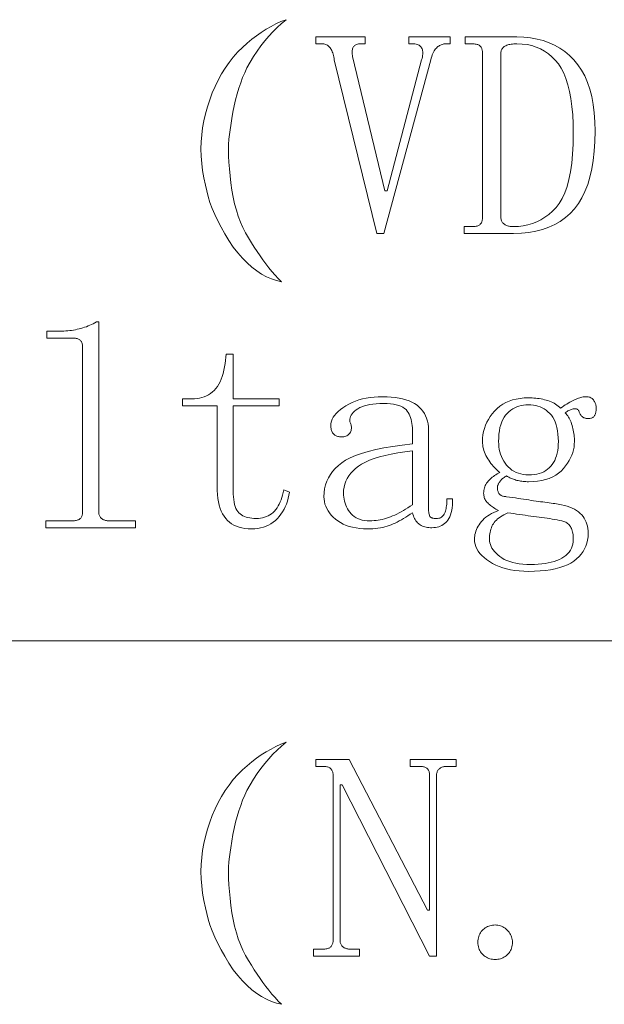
# Model space of a CAD drawing. Extents: x 1 to 297, y 1 to 210.
# Tile 30 of 171: x 54.09 to 58.45, y 43.02 to 50.36. Entities that reach past the tile are written whole.
import ezdxf

# ---------------------------------------------------------------- set-up
doc = ezdxf.new("R2010")
doc.units = 0

msp = doc.modelspace()

# ---------------------------------------------------------------- linework, layer by layer
at = {"color": 7, "lineweight": 13}
msp.add_line((1.3055, 45.7306), (175.1082, 45.7306), dxfattribs=at)
for points in [[(56.0776, 50.362), (56.0438, 50.3337), (56.0111, 50.3037), (55.9794, 50.272), (55.9487, 50.2386), (55.919, 50.2034), (55.8904, 50.1666), (55.8628, 50.128), (55.8362, 50.0877), (55.8107, 50.0457), (55.7862, 50.002), (55.7695, 49.9669), (55.7539, 49.93), (55.7394, 49.8914), (55.7258, 49.8511), (55.7133, 49.8091), (55.7018, 49.7654), (55.6914, 49.72), (55.6819, 49.6729), (55.6735, 49.624), (55.6662, 49.5734), (55.66, 49.5414), (55.6552, 49.5069), (55.6518, 49.4701), (55.6497, 49.4308), (55.649, 49.3891), (55.6497, 49.3451), (55.6518, 49.2986), (55.6552, 49.2498), (55.66, 49.1985), (55.6662, 49.1449), (55.6739, 49.091), (55.6833, 49.0393), (55.6944, 48.9895), (55.7073, 48.9419), (55.7219, 48.8963), (55.7382, 48.8527), (55.7562, 48.8113), (55.7759, 48.7718), (55.7973, 48.7345), (55.8204, 48.6991), (55.8412, 48.6654), (55.8623, 48.6326), (55.8837, 48.6009), (55.9055, 48.5702), (55.9276, 48.5406), (55.95, 48.5119), (55.9728, 48.4843), (55.996, 48.4578), (56.0195, 48.4322), (56.0433, 48.4077), (56.0058, 48.4165), (55.9686, 48.429), (55.9317, 48.4453), (55.8952, 48.4653), (55.859, 48.4891), (55.8232, 48.5167), (55.7877, 48.5481), (55.7526, 48.5833), (55.7178, 48.6222), (55.6833, 48.6649), (55.6504, 48.7158), (55.6202, 48.7657), (55.5928, 48.8145), (55.5681, 48.8623), (55.5462, 48.9091), (55.527, 48.9549), (55.5105, 48.9997), (55.4968, 49.0434), (55.4858, 49.0861), (55.4776, 49.1277), (55.4652, 49.1824), (55.4556, 49.2367), (55.4488, 49.2907), (55.4447, 49.3444), (55.4433, 49.3977), (55.4447, 49.4507), (55.4488, 49.5033), (55.4556, 49.5556), (55.4652, 49.6075), (55.4776, 49.6591), (55.4923, 49.7131), (55.5091, 49.7654), (55.528, 49.816), (55.5489, 49.8649), (55.5719, 49.912), (55.5969, 49.9574), (55.624, 50.0011), (55.6531, 50.0431), (55.6843, 50.0834), (55.7176, 50.122), (55.752, 50.1553), (55.7868, 50.1865), (55.822, 50.2156), (55.8575, 50.2427), (55.8933, 50.2677), (55.9295, 50.2907), (55.966, 50.3116), (56.0028, 50.3305), (56.04, 50.3473)], [(56.9947, 50.182), (56.9947, 50.2334), (57.3033, 50.2334), (57.3033, 50.182), (57.269, 50.182), (57.2622, 50.1817), (57.2555, 50.181), (57.2488, 50.1797), (57.2423, 50.1779), (57.2358, 50.1756), (57.2294, 50.1727), (57.2231, 50.1694), (57.2169, 50.1655), (57.2108, 50.1612), (57.2047, 50.1563), (57.1989, 50.1507), (57.1932, 50.1443), (57.1879, 50.137), (57.1828, 50.1289), (57.1779, 50.1199), (57.1734, 50.11), (57.169, 50.0993), (57.165, 50.0877), (57.1611, 50.0753), (57.1576, 50.062), (56.8062, 48.7677), (56.7547, 48.7677), (56.4376, 50.062), (56.4357, 50.0737), (56.4336, 50.0848), (56.4313, 50.0953), (56.4287, 50.1052), (56.4258, 50.1145), (56.4227, 50.1232), (56.4193, 50.1313), (56.4156, 50.1388), (56.4117, 50.1457), (56.4076, 50.152), (56.4031, 50.1577), (56.3982, 50.1628), (56.3928, 50.1673), (56.387, 50.1712), (56.3808, 50.1745), (56.3742, 50.1772), (56.3671, 50.1793), (56.3596, 50.1808), (56.3517, 50.1817), (56.3433, 50.182), (56.3004, 50.182), (56.3004, 50.2334), (56.669, 50.2334), (56.669, 50.182), (56.6347, 50.182), (56.6265, 50.1817), (56.6188, 50.181), (56.6117, 50.1797), (56.6052, 50.1779), (56.5994, 50.1756), (56.5941, 50.1727), (56.5894, 50.1694), (56.5854, 50.1655), (56.5819, 50.1612), (56.579, 50.1563), (56.5767, 50.151), (56.5747, 50.1453), (56.5732, 50.1393), (56.5722, 50.133), (56.5715, 50.1263), (56.5713, 50.1193), (56.5715, 50.1119), (56.5722, 50.1042), (56.5732, 50.0961), (56.5747, 50.0877), (56.8147, 49.0849), (56.8319, 49.0849), (57.089, 50.062), (57.0921, 50.0737), (57.0945, 50.0848), (57.0962, 50.0953), (57.0972, 50.1052), (57.0976, 50.1145), (57.0972, 50.1232), (57.0962, 50.1313), (57.0945, 50.1388), (57.0921, 50.1457), (57.089, 50.152), (57.0852, 50.1577), (57.0808, 50.1628), (57.0756, 50.1673), (57.0698, 50.1712), (57.0633, 50.1745), (57.0561, 50.1772), (57.0482, 50.1793), (57.0396, 50.1808), (57.0304, 50.1817), (57.0204, 50.182)], [(57.5433, 50.1134), (57.5431, 50.1201), (57.5426, 50.1265), (57.5418, 50.1325), (57.5406, 50.1381), (57.539, 50.1434), (57.5371, 50.1484), (57.5349, 50.153), (57.5323, 50.1573), (57.5294, 50.1613), (57.5262, 50.1649), (57.5225, 50.1681), (57.5183, 50.171), (57.5136, 50.1736), (57.5083, 50.1758), (57.5026, 50.1777), (57.4963, 50.1793), (57.4896, 50.1805), (57.4823, 50.1813), (57.4745, 50.1818), (57.4662, 50.182), (57.4147, 50.182), (57.4147, 50.2334), (57.8004, 50.2334), (57.8525, 50.2317), (57.9024, 50.2266), (57.9502, 50.218), (57.9959, 50.206), (58.0394, 50.1906), (58.0807, 50.1717), (58.1199, 50.1494), (58.157, 50.1237), (58.1919, 50.0946), (58.2247, 50.062), (58.2549, 50.0258), (58.2818, 49.9859), (58.3056, 49.9422), (58.3262, 49.8947), (58.3437, 49.8434), (58.3579, 49.7884), (58.369, 49.7296), (58.377, 49.667), (58.3817, 49.6007), (58.3833, 49.5306), (58.3818, 49.4538), (58.3771, 49.3813), (58.3694, 49.3129), (58.3586, 49.2487), (58.3447, 49.1888), (58.3278, 49.133), (58.3077, 49.0815), (58.2846, 49.0341), (58.2583, 48.991), (58.229, 48.952), (58.1967, 48.917), (58.1615, 48.8857), (58.1233, 48.858), (58.0823, 48.8341), (58.0383, 48.8138), (57.9914, 48.7972), (57.9416, 48.7843), (57.8889, 48.7751), (57.8333, 48.7696), (57.7747, 48.7677), (57.4062, 48.7677), (57.4062, 48.8191), (57.4662, 48.8191), (57.4745, 48.8193), (57.4823, 48.8198), (57.4896, 48.8207), (57.4963, 48.8219), (57.5026, 48.8234), (57.5083, 48.8253), (57.5136, 48.8275), (57.5183, 48.8301), (57.5225, 48.833), (57.5262, 48.8363), (57.5294, 48.8399), (57.5323, 48.8438), (57.5349, 48.8481), (57.5371, 48.8527), (57.539, 48.8577), (57.5406, 48.863), (57.5418, 48.8687), (57.5426, 48.8747), (57.5431, 48.881), (57.5433, 48.8877)], [(58.2204, 49.5134), (58.2193, 49.585), (58.216, 49.6521), (58.2104, 49.7149), (58.2026, 49.7733), (58.1926, 49.8274), (58.1803, 49.877), (58.1658, 49.9223), (58.1491, 49.9633), (58.1302, 49.9998), (58.109, 50.032), (58.0859, 50.0605), (58.061, 50.086), (58.0344, 50.1085), (58.0062, 50.128), (57.9762, 50.1445), (57.9444, 50.158), (57.911, 50.1685), (57.8759, 50.176), (57.839, 50.1805), (57.8004, 50.182), (57.7887, 50.1818), (57.7776, 50.1813), (57.7671, 50.1805), (57.7572, 50.1793), (57.7479, 50.1777), (57.7392, 50.1758), (57.7311, 50.1736), (57.7236, 50.171), (57.7167, 50.1681), (57.7104, 50.1649), (57.7047, 50.1613), (57.6996, 50.1573), (57.6951, 50.153), (57.6912, 50.1484), (57.6879, 50.1434), (57.6852, 50.1381), (57.6831, 50.1325), (57.6816, 50.1265), (57.6807, 50.1201), (57.6804, 50.1134), (57.6804, 48.8877), (57.6807, 48.881), (57.6815, 48.8747), (57.6828, 48.8687), (57.6846, 48.863), (57.6869, 48.8577), (57.6897, 48.8527), (57.693, 48.8481), (57.6969, 48.8438), (57.7013, 48.8399), (57.7062, 48.8363), (57.7115, 48.833), (57.7171, 48.8301), (57.7231, 48.8275), (57.7295, 48.8253), (57.7362, 48.8234), (57.7432, 48.8219), (57.7506, 48.8207), (57.7583, 48.8198), (57.7663, 48.8193), (57.7747, 48.8191), (57.8118, 48.8206), (57.8478, 48.8248), (57.8825, 48.8319), (57.916, 48.8418), (57.9483, 48.8545), (57.9794, 48.8701), (58.0093, 48.8884), (58.038, 48.9097), (58.0656, 48.9337), (58.0919, 48.9606), (58.1163, 48.9916), (58.1382, 49.0279), (58.1574, 49.0697), (58.1742, 49.1169), (58.1883, 49.1695), (58.1999, 49.2275), (58.2089, 49.2909), (58.2153, 49.3597), (58.2192, 49.4338)], [(54.389, 48.0391), (54.4044, 48.0393), (54.4195, 48.0398), (54.4345, 48.0407), (54.4494, 48.0419), (54.464, 48.0434), (54.4785, 48.0453), (54.4928, 48.0475), (54.507, 48.0501), (54.5209, 48.053), (54.5347, 48.0563), (54.5484, 48.0599), (54.5618, 48.0638), (54.5751, 48.0681), (54.5882, 48.0727), (54.6012, 48.0777), (54.6139, 48.083), (54.6265, 48.0887), (54.639, 48.0947), (54.6512, 48.101), (54.6633, 48.1077), (54.6804, 48.1077), (54.6804, 46.6934), (54.6807, 46.6867), (54.6813, 46.6804), (54.6824, 46.6744), (54.6839, 46.6687), (54.6858, 46.6634), (54.6882, 46.6585), (54.6909, 46.6538), (54.6942, 46.6495), (54.6978, 46.6456), (54.7019, 46.642), (54.7063, 46.6387), (54.711, 46.6358), (54.7159, 46.6333), (54.7211, 46.631), (54.7265, 46.6291), (54.7322, 46.6276), (54.7382, 46.6264), (54.7444, 46.6255), (54.7509, 46.625), (54.7576, 46.6249), (54.9547, 46.6249), (54.9547, 46.5734), (54.2862, 46.5734), (54.2862, 46.6249), (54.4833, 46.6249), (54.4916, 46.625), (54.4994, 46.6255), (54.5067, 46.6264), (54.5135, 46.6276), (54.5197, 46.6291), (54.5255, 46.631), (54.5307, 46.6333), (54.5354, 46.6358), (54.5396, 46.6387), (54.5433, 46.642), (54.5466, 46.6456), (54.5495, 46.6495), (54.552, 46.6538), (54.5543, 46.6585), (54.5562, 46.6634), (54.5577, 46.6687), (54.5589, 46.6744), (54.5598, 46.6804), (54.5603, 46.6867), (54.5604, 46.6934), (54.5604, 47.9191), (54.5603, 47.9258), (54.5598, 47.9322), (54.5589, 47.9382), (54.5577, 47.9438), (54.5562, 47.9491), (54.5543, 47.9541), (54.552, 47.9587), (54.5495, 47.963), (54.5466, 47.967), (54.5433, 47.9706), (54.5396, 47.9738), (54.5354, 47.9767), (54.5307, 47.9793), (54.5255, 47.9815), (54.5197, 47.9834), (54.5135, 47.985), (54.5067, 47.9862), (54.4994, 47.987), (54.4916, 47.9875), (54.4833, 47.9877), (54.2947, 47.9877), (54.2947, 48.0391)], [(55.6833, 46.8477), (55.6837, 46.8245), (55.685, 46.8028), (55.6872, 46.7827), (55.6902, 46.7641), (55.694, 46.747), (55.6987, 46.7315), (55.7043, 46.7175), (55.7107, 46.7051), (55.718, 46.6942), (55.7262, 46.6849), (55.7352, 46.6767), (55.745, 46.6694), (55.7557, 46.663), (55.7673, 46.6574), (55.7797, 46.6527), (55.793, 46.6489), (55.8072, 46.6459), (55.8222, 46.6437), (55.838, 46.6424), (55.8547, 46.642), (55.8715, 46.6426), (55.8876, 46.6442), (55.9031, 46.647), (55.9178, 46.6509), (55.9319, 46.6559), (55.9452, 46.6621), (55.9579, 46.6693), (55.9699, 46.6777), (55.9812, 46.6871), (55.9919, 46.6977), (56.0018, 46.7093), (56.0111, 46.7219), (56.0196, 46.7354), (56.0275, 46.7498), (56.0347, 46.7652), (56.0412, 46.7815), (56.0471, 46.7988), (56.0522, 46.817), (56.0567, 46.8362), (56.0604, 46.8563), (56.1033, 46.8391), (56.0993, 46.8156), (56.0942, 46.7929), (56.088, 46.771), (56.0807, 46.75), (56.0722, 46.7299), (56.0627, 46.7106), (56.052, 46.6921), (56.0402, 46.6746), (56.0273, 46.6579), (56.0133, 46.642), (55.9983, 46.6273), (55.9823, 46.6142), (55.9653, 46.6027), (55.9475, 46.5926), (55.9287, 46.5841), (55.9089, 46.5772), (55.8882, 46.5718), (55.8666, 46.5679), (55.844, 46.5656), (55.8204, 46.5649), (55.7954, 46.5656), (55.7716, 46.5679), (55.7491, 46.5718), (55.7279, 46.5772), (55.7079, 46.5841), (55.6893, 46.5926), (55.6719, 46.6027), (55.6559, 46.6142), (55.6411, 46.6273), (55.6276, 46.642), (55.6154, 46.6583), (55.6044, 46.6763), (55.5948, 46.696), (55.5864, 46.7174), (55.5794, 46.7406), (55.5736, 46.7654), (55.5691, 46.792), (55.5659, 46.8203), (55.5639, 46.8503), (55.5633, 46.882), (55.5633, 47.482), (55.3062, 47.482), (55.3062, 47.5334), (55.3747, 47.5334), (55.3949, 47.5341), (55.4143, 47.536), (55.433, 47.5392), (55.4508, 47.5437), (55.4679, 47.5495), (55.4843, 47.5566), (55.4998, 47.5649), (55.5146, 47.5746), (55.5286, 47.5855), (55.5419, 47.5977), (55.5543, 47.6113), (55.5657, 47.6263), (55.5762, 47.6428), (55.5858, 47.6608), (55.5944, 47.6802), (55.602, 47.7011), (55.6088, 47.7234), (55.6146, 47.7472), (55.6194, 47.7724), (55.6233, 47.7991), (55.6319, 47.8677), (55.6833, 47.8677), (55.6833, 47.5334), (56.0262, 47.5334), (56.0262, 47.482), (55.6833, 47.482)], [(56.6862, 46.5649), (56.656, 46.5656), (56.6272, 46.5678), (56.5998, 46.5714), (56.5737, 46.5765), (56.549, 46.5831), (56.5257, 46.5911), (56.5038, 46.6006), (56.4832, 46.6115), (56.464, 46.6239), (56.4462, 46.6377), (56.4299, 46.6525), (56.4153, 46.6677), (56.4024, 46.6834), (56.3913, 46.6994), (56.3819, 46.7159), (56.3742, 46.7329), (56.3682, 46.7502), (56.3639, 46.768), (56.3613, 46.7862), (56.3604, 46.8049), (56.3618, 46.8352), (56.3658, 46.8643), (56.3724, 46.8924), (56.3817, 46.9194), (56.3937, 46.9452), (56.4083, 46.9699), (56.4255, 46.9936), (56.4455, 47.0161), (56.4681, 47.0374), (56.4933, 47.0577), (56.5225, 47.0769), (56.5569, 47.0949), (56.5965, 47.1118), (56.6414, 47.1277), (56.6915, 47.1424), (56.7468, 47.1559), (56.8074, 47.1684), (56.8732, 47.1798), (56.9442, 47.19), (57.0204, 47.1991), (57.0204, 47.302), (57.0201, 47.3188), (57.0189, 47.3351), (57.017, 47.3507), (57.0143, 47.3658), (57.0108, 47.3802), (57.0066, 47.3941), (57.0015, 47.4073), (56.9958, 47.4199), (56.9892, 47.432), (56.9819, 47.4434), (56.9732, 47.454), (56.9625, 47.4635), (56.9499, 47.4718), (56.9352, 47.4791), (56.9187, 47.4852), (56.9001, 47.4902), (56.8796, 47.4941), (56.8571, 47.4969), (56.8326, 47.4986), (56.8062, 47.4991), (56.7779, 47.4987), (56.7513, 47.4973), (56.7264, 47.4949), (56.7033, 47.4916), (56.6819, 47.4874), (56.6622, 47.4822), (56.6442, 47.476), (56.6279, 47.469), (56.6133, 47.461), (56.6004, 47.452), (56.5892, 47.4425), (56.5795, 47.433), (56.5714, 47.4233), (56.5648, 47.4136), (56.5597, 47.4038), (56.5562, 47.3939), (56.5542, 47.3839), (56.5538, 47.3738), (56.5549, 47.3637), (56.5576, 47.3534), (56.5607, 47.3466), (56.5631, 47.3397), (56.5648, 47.3329), (56.5658, 47.326), (56.5662, 47.3191), (56.5658, 47.3123), (56.5648, 47.3054), (56.5631, 47.2986), (56.5607, 47.2917), (56.5576, 47.2849), (56.5538, 47.2783), (56.5494, 47.2725), (56.5442, 47.2674), (56.5384, 47.2629), (56.5319, 47.2591), (56.5247, 47.2561), (56.5168, 47.2537), (56.5082, 47.2519), (56.499, 47.2509), (56.489, 47.2506), (56.4823, 47.2508), (56.4758, 47.2514), (56.4696, 47.2525), (56.4636, 47.254), (56.4579, 47.2559), (56.4525, 47.2583), (56.4473, 47.2611), (56.4424, 47.2643), (56.4377, 47.2679), (56.4333, 47.272), (56.4292, 47.2765), (56.4256, 47.2814), (56.4224, 47.2868), (56.4196, 47.2926), (56.4172, 47.2988), (56.4153, 47.3054), (56.4138, 47.3125), (56.4127, 47.32), (56.4121, 47.3279), (56.4119, 47.3363), (56.413, 47.3516), (56.4163, 47.3668), (56.4219, 47.3818), (56.4297, 47.3966), (56.4397, 47.4113), (56.452, 47.4258), (56.4665, 47.4401), (56.4832, 47.4542), (56.5021, 47.4682), (56.5233, 47.482), (56.5461, 47.495), (56.5699, 47.5067), (56.5948, 47.517), (56.6207, 47.5259), (56.6476, 47.5334), (56.6755, 47.5396), (56.7045, 47.5444), (56.7345, 47.5478), (56.7655, 47.5499), (56.7976, 47.5506), (56.831, 47.5499), (56.8627, 47.548), (56.8927, 47.5448), (56.921, 47.5403), (56.9476, 47.5345), (56.9724, 47.5274), (56.9956, 47.5191), (57.017, 47.5094), (57.0367, 47.4985), (57.0547, 47.4863), (57.071, 47.4729), (57.0856, 47.4583), (57.0984, 47.4427), (57.1096, 47.4259), (57.119, 47.4081), (57.1267, 47.3891), (57.1327, 47.369), (57.137, 47.3478), (57.1396, 47.3254), (57.1404, 47.302), (57.1404, 46.7363), (57.1406, 46.7231), (57.141, 46.7111), (57.1416, 46.7002), (57.1425, 46.6903), (57.1437, 46.6816), (57.1451, 46.6741), (57.1467, 46.6676), (57.1487, 46.6622), (57.1509, 46.658), (57.1533, 46.6549), (57.1561, 46.6524), (57.1593, 46.6502), (57.1629, 46.6483), (57.167, 46.6466), (57.1715, 46.6452), (57.1764, 46.6441), (57.1818, 46.6432), (57.1876, 46.6425), (57.1938, 46.6421), (57.2004, 46.642), (57.2088, 46.6424), (57.2166, 46.6435), (57.2238, 46.6455), (57.2306, 46.6482), (57.2369, 46.6516), (57.2426, 46.6559), (57.2478, 46.6609), (57.2526, 46.6667), (57.2568, 46.6732), (57.2604, 46.6806), (57.2637, 46.6886), (57.2666, 46.6972), (57.2692, 46.7064), (57.2714, 46.7162), (57.2733, 46.7266), (57.2748, 46.7377), (57.276, 46.7493), (57.2769, 46.7615), (57.2774, 46.7743), (57.2776, 46.7877), (57.3204, 46.7877), (57.32, 46.7644), (57.3187, 46.7426), (57.3166, 46.7223), (57.3136, 46.7034), (57.3097, 46.6859), (57.305, 46.6699), (57.2994, 46.6554), (57.293, 46.6423), (57.2857, 46.6307), (57.2776, 46.6206), (57.2688, 46.6116), (57.2594, 46.6036), (57.2496, 46.5965), (57.2392, 46.5904), (57.2283, 46.5852), (57.2169, 46.581), (57.205, 46.5777), (57.1926, 46.5753), (57.1796, 46.5739), (57.1662, 46.5734), (57.1544, 46.5737), (57.1432, 46.5745), (57.1325, 46.5757), (57.1223, 46.5775), (57.1126, 46.5799), (57.1034, 46.5827), (57.0948, 46.586), (57.0866, 46.5899), (57.079, 46.5943), (57.0719, 46.5991), (57.0652, 46.6046), (57.0588, 46.6108), (57.0528, 46.6177), (57.0472, 46.6252), (57.0419, 46.6334), (57.0369, 46.6423), (57.0323, 46.6519), (57.028, 46.6622), (57.024, 46.6732), (57.0204, 46.6849), (57.0034, 46.6732), (56.9867, 46.6621), (56.9702, 46.6516), (56.9539, 46.6417), (56.9379, 46.6324), (56.9222, 46.6237), (56.9067, 46.6156), (56.8915, 46.6081), (56.8766, 46.6012), (56.8619, 46.5949), (56.847, 46.5892), (56.8315, 46.5841), (56.8155, 46.5796), (56.7988, 46.5757), (56.7815, 46.5724), (56.7636, 46.5697), (56.7452, 46.5676), (56.7261, 46.5661), (56.7064, 46.5652)], [(58.0833, 46.7534), (58.1083, 46.7496), (58.132, 46.745), (58.1543, 46.7397), (58.1752, 46.7335), (58.1947, 46.7266), (58.2129, 46.719), (58.2297, 46.7105), (58.2451, 46.7013), (58.2592, 46.6913), (58.2719, 46.6806), (58.2833, 46.669), (58.2935, 46.6567), (58.3025, 46.6437), (58.3103, 46.6298), (58.3169, 46.6152), (58.3223, 46.5998), (58.3265, 46.5837), (58.3295, 46.5667), (58.3313, 46.549), (58.3319, 46.5306), (58.3308, 46.5054), (58.3276, 46.4812), (58.3222, 46.4581), (58.3147, 46.4359), (58.3051, 46.4149), (58.2933, 46.3948), (58.2794, 46.3758), (58.2633, 46.3578), (58.2451, 46.3408), (58.2247, 46.3249), (58.2021, 46.3102), (58.1769, 46.2971), (58.1493, 46.2855), (58.1191, 46.2755), (58.0865, 46.267), (58.0514, 46.2601), (58.0138, 46.2547), (57.9738, 46.2508), (57.9312, 46.2485), (57.8862, 46.2477), (57.8508, 46.2484), (57.8169, 46.2506), (57.7843, 46.2543), (57.7531, 46.2594), (57.7233, 46.2659), (57.6948, 46.2739), (57.6678, 46.2834), (57.642, 46.2943), (57.6177, 46.3067), (57.5947, 46.3206), (57.5736, 46.3354), (57.5546, 46.3506), (57.5379, 46.3662), (57.5234, 46.3823), (57.5112, 46.3988), (57.5011, 46.4157), (57.4933, 46.4331), (57.4878, 46.4509), (57.4844, 46.4691), (57.4833, 46.4877), (57.4837, 46.4997), (57.485, 46.5117), (57.4872, 46.5237), (57.4902, 46.5357), (57.494, 46.5477), (57.4987, 46.5597), (57.5043, 46.5717), (57.5107, 46.5837), (57.518, 46.5957), (57.5262, 46.6077), (57.5352, 46.6195), (57.5454, 46.6307), (57.5565, 46.6414), (57.5687, 46.6516), (57.5819, 46.6613), (57.5961, 46.6705), (57.6114, 46.6791), (57.6276, 46.6873), (57.645, 46.6949), (57.6633, 46.702), (57.6532, 46.7072), (57.6436, 46.7125), (57.6344, 46.7178), (57.6256, 46.7233), (57.6172, 46.7288), (57.6093, 46.7344), (57.6018, 46.7401), (57.5947, 46.7459), (57.5881, 46.7518), (57.5819, 46.7577), (57.5762, 46.7638), (57.5711, 46.7702), (57.5666, 46.7769), (57.5627, 46.7838), (57.5594, 46.7909), (57.5567, 46.7983), (57.5546, 46.806), (57.5531, 46.8139), (57.5522, 46.8221), (57.5519, 46.8306), (57.5522, 46.8407), (57.5532, 46.8506), (57.555, 46.8603), (57.5574, 46.8697), (57.5604, 46.8788), (57.5642, 46.8877), (57.5687, 46.8963), (57.5738, 46.9046), (57.5796, 46.9127), (57.5862, 46.9206), (57.5932, 46.9282), (57.6006, 46.9355), (57.6083, 46.9426), (57.6163, 46.9494), (57.6247, 46.9559), (57.6335, 46.9622), (57.6426, 46.9683), (57.652, 46.9741), (57.6618, 46.9796), (57.6719, 46.9849), (57.6617, 46.9936), (57.6518, 47.0027), (57.6422, 47.0121), (57.6328, 47.0219), (57.6237, 47.032), (57.6148, 47.0425), (57.6062, 47.0533), (57.5978, 47.0644), (57.5897, 47.0759), (57.5819, 47.0877), (57.5745, 47.0998), (57.568, 47.1121), (57.5622, 47.1245), (57.5572, 47.1371), (57.5529, 47.1499), (57.5495, 47.1628), (57.5468, 47.1759), (57.5448, 47.1892), (57.5437, 47.2027), (57.5433, 47.2163), (57.5442, 47.2417), (57.5469, 47.2665), (57.5514, 47.2907), (57.5577, 47.3143), (57.5658, 47.3374), (57.5757, 47.3598), (57.5874, 47.3816), (57.6009, 47.4028), (57.6162, 47.4234), (57.6333, 47.4434), (57.652, 47.4622), (57.6722, 47.4789), (57.6939, 47.4937), (57.717, 47.5065), (57.7415, 47.5174), (57.7675, 47.5262), (57.795, 47.5331), (57.8239, 47.5381), (57.8543, 47.541), (57.8862, 47.542), (57.8998, 47.5418), (57.9134, 47.5413), (57.9269, 47.5405), (57.9403, 47.5393), (57.9537, 47.5377), (57.9669, 47.5358), (57.9801, 47.5336), (57.9931, 47.531), (58.0061, 47.5281), (58.019, 47.5249), (58.0317, 47.5212), (58.0439, 47.517), (58.0557, 47.5123), (58.067, 47.507), (58.0779, 47.5013), (58.0884, 47.495), (58.0985, 47.4883), (58.1082, 47.481), (58.1174, 47.4732), (58.1262, 47.4649), (58.138, 47.4732), (58.1496, 47.4811), (58.161, 47.4886), (58.1721, 47.4957), (58.1829, 47.5024), (58.1935, 47.5086), (58.2039, 47.5144), (58.2139, 47.5197), (58.2237, 47.5246), (58.2333, 47.5291), (58.2426, 47.5332), (58.2516, 47.5369), (58.2604, 47.5401), (58.269, 47.5429), (58.2772, 47.5452), (58.2852, 47.5471), (58.293, 47.5486), (58.3005, 47.5497), (58.3077, 47.5504), (58.3147, 47.5506), (58.323, 47.5503), (58.3308, 47.5494), (58.3381, 47.5479), (58.3449, 47.5458), (58.3512, 47.5431), (58.3569, 47.5398), (58.3621, 47.5359), (58.3668, 47.5314), (58.371, 47.5263), (58.3747, 47.5206), (58.378, 47.5146), (58.3809, 47.5087), (58.3835, 47.503), (58.3857, 47.4973), (58.3876, 47.4916), (58.3891, 47.4861), (58.3903, 47.4807), (58.3912, 47.4753), (58.3917, 47.47), (58.3919, 47.4649), (58.3917, 47.4581), (58.3914, 47.4517), (58.3907, 47.4454), (58.3898, 47.4395), (58.3887, 47.4338), (58.3872, 47.4283), (58.3856, 47.4232), (58.3836, 47.4182), (58.3815, 47.4136), (58.379, 47.4091), (58.3762, 47.4051), (58.373, 47.4014), (58.3694, 47.3982), (58.3653, 47.3954), (58.3608, 47.3931), (58.3559, 47.3911), (58.3505, 47.3896), (58.3447, 47.3886), (58.3385, 47.3879), (58.3319, 47.3877), (58.3268, 47.3878), (58.3219, 47.3882), (58.3172, 47.3889), (58.3127, 47.3898), (58.3083, 47.3909), (58.3041, 47.3923), (58.3001, 47.394), (58.2962, 47.3959), (58.2925, 47.3981), (58.289, 47.4006), (58.2857, 47.4033), (58.2825, 47.4062), (58.2795, 47.4094), (58.2767, 47.4129), (58.274, 47.4166), (58.2715, 47.4206), (58.2692, 47.4249), (58.2671, 47.4294), (58.2651, 47.4341), (58.2633, 47.4391), (58.2614, 47.444), (58.259, 47.4482), (58.2562, 47.4519), (58.253, 47.4549), (58.2494, 47.4574), (58.2453, 47.4592), (58.2408, 47.4604), (58.2359, 47.4611), (58.2305, 47.4611), (58.2247, 47.4606), (58.2187, 47.4595), (58.2126, 47.458), (58.2063, 47.4561), (58.2, 47.4537), (58.1937, 47.4509), (58.1872, 47.4477), (58.1806, 47.4441), (58.174, 47.44), (58.1673, 47.4355), (58.1604, 47.4306), (58.1671, 47.4235), (58.1735, 47.4158), (58.1795, 47.4077), (58.1851, 47.399), (58.1904, 47.3899), (58.1954, 47.3802), (58.2, 47.37), (58.2043, 47.3593), (58.2083, 47.348), (58.2119, 47.3363), (58.2151, 47.3243), (58.218, 47.3123), (58.2206, 47.3003), (58.2228, 47.2883), (58.2247, 47.2763), (58.2263, 47.2643), (58.2275, 47.2523), (58.2283, 47.2403), (58.2288, 47.2283), (58.229, 47.2163), (58.2282, 47.1958), (58.2258, 47.1753), (58.2217, 47.155), (58.216, 47.1347), (58.2087, 47.1145), (58.1997, 47.0944), (58.1891, 47.0744), (58.1769, 47.0545), (58.1631, 47.0346), (58.1476, 47.0149), (58.1303, 46.9961), (58.1111, 46.9794), (58.0899, 46.9646), (58.0667, 46.9518), (58.0415, 46.9409), (58.0144, 46.9321), (57.9853, 46.9252), (57.9542, 46.9202), (57.9212, 46.9173), (57.8862, 46.9163), (57.876, 46.9164), (57.8659, 46.9168), (57.8561, 46.9174), (57.8464, 46.9183), (57.8369, 46.9195), (57.8275, 46.9209), (57.8184, 46.9226), (57.8094, 46.9245), (57.8005, 46.9267), (57.7919, 46.9291), (57.7835, 46.9318), (57.7754, 46.9345), (57.7677, 46.9372), (57.7603, 46.9401), (57.7533, 46.9431), (57.7466, 46.9461), (57.7403, 46.9492), (57.7343, 46.9525), (57.7286, 46.9558), (57.7233, 46.9591), (57.7166, 46.9556), (57.7103, 46.9519), (57.7043, 46.9481), (57.6986, 46.9441), (57.6933, 46.9399), (57.6883, 46.9355), (57.6837, 46.9309), (57.6794, 46.9262), (57.6755, 46.9213), (57.6719, 46.9163), (57.6686, 46.9112), (57.6657, 46.9063), (57.6631, 46.9016), (57.6609, 46.8971), (57.659, 46.8927), (57.6575, 46.8885), (57.6563, 46.8845), (57.6554, 46.8806), (57.6549, 46.8769), (57.6547, 46.8734), (57.6549, 46.8667), (57.6554, 46.8604), (57.6563, 46.8544), (57.6575, 46.8487), (57.659, 46.8434), (57.6609, 46.8385), (57.6631, 46.8338), (57.6657, 46.8295), (57.6686, 46.8256), (57.6719, 46.822), (57.6755, 46.8187), (57.6794, 46.8158), (57.6837, 46.8133), (57.6883, 46.811), (57.6933, 46.8091), (57.6986, 46.8076), (57.7043, 46.8064), (57.7103, 46.8055), (57.7166, 46.805), (57.7233, 46.8049), (57.7454, 46.8015), (57.767, 46.7982), (57.7882, 46.795), (57.809, 46.7918), (57.8294, 46.7888), (57.8493, 46.7858), (57.8688, 46.783), (57.8879, 46.7802), (57.9065, 46.7775), (57.9247, 46.7749), (57.9425, 46.7723), (57.9599, 46.7699), (57.9768, 46.7675), (57.9933, 46.7653), (58.0094, 46.7631), (58.025, 46.761), (58.0402, 46.759), (58.055, 46.757), (58.0694, 46.7552)], [(57.6633, 47.2163), (57.6639, 47.196), (57.6657, 47.1763), (57.6687, 47.1573), (57.6729, 47.1388), (57.6783, 47.1209), (57.6849, 47.1037), (57.6927, 47.087), (57.7017, 47.0709), (57.7119, 47.0554), (57.7233, 47.0406), (57.7357, 47.0267), (57.749, 47.0143), (57.7632, 47.0034), (57.7782, 46.9939), (57.794, 46.9859), (57.8107, 46.9794), (57.8283, 46.9743), (57.8467, 46.9706), (57.866, 46.9684), (57.8862, 46.9677), (57.9079, 46.9684), (57.9285, 46.9703), (57.948, 46.9735), (57.9664, 46.978), (57.9837, 46.9838), (57.9998, 46.9909), (58.0149, 46.9992), (58.0288, 47.0089), (58.0416, 47.0198), (58.0533, 47.032), (58.0639, 47.0454), (58.0734, 47.0599), (58.0817, 47.0756), (58.089, 47.0923), (58.0951, 47.1102), (58.1001, 47.1292), (58.104, 47.1493), (58.1068, 47.1705), (58.1085, 47.1928), (58.109, 47.2163), (58.1084, 47.2446), (58.1064, 47.2713), (58.1032, 47.2964), (58.0987, 47.3198), (58.0929, 47.3416), (58.0859, 47.3618), (58.0775, 47.3804), (58.0679, 47.3973), (58.0569, 47.4126), (58.0447, 47.4263), (58.0316, 47.4385), (58.0178, 47.4494), (58.0035, 47.4591), (57.9885, 47.4674), (57.9729, 47.4745), (57.9568, 47.4803), (57.94, 47.4848), (57.9227, 47.488), (57.9047, 47.4899), (57.8862, 47.4906), (57.8676, 47.4899), (57.8496, 47.488), (57.8323, 47.4848), (57.8155, 47.4803), (57.7994, 47.4745), (57.7838, 47.4674), (57.7689, 47.4591), (57.7545, 47.4494), (57.7407, 47.4385), (57.7276, 47.4263), (57.7154, 47.4126), (57.7044, 47.3973), (57.6948, 47.3804), (57.6864, 47.3618), (57.6794, 47.3416), (57.6736, 47.3198), (57.6691, 47.2964), (57.6659, 47.2713), (57.6639, 47.2446)], [(56.5062, 46.8306), (56.5066, 46.8153), (56.508, 46.8002), (56.5104, 46.7854), (56.5137, 46.7709), (56.5179, 46.7566), (56.5231, 46.7426), (56.5293, 46.7289), (56.5363, 46.7154), (56.5443, 46.7021), (56.5533, 46.6891), (56.5633, 46.6769), (56.5744, 46.666), (56.5866, 46.6564), (56.5999, 46.648), (56.6144, 46.6409), (56.6299, 46.6351), (56.6466, 46.6306), (56.6644, 46.6274), (56.6833, 46.6255), (56.7033, 46.6249), (56.7187, 46.6252), (56.7342, 46.6261), (56.7496, 46.6276), (56.765, 46.6297), (56.7804, 46.6324), (56.7959, 46.6357), (56.8113, 46.6396), (56.8267, 46.6441), (56.8422, 46.6492), (56.8576, 46.6549), (56.8731, 46.6612), (56.8888, 46.6681), (56.9046, 46.6756), (56.9207, 46.6837), (56.9369, 46.6924), (56.9532, 46.7017), (56.9698, 46.7116), (56.9865, 46.7221), (57.0034, 46.7332), (57.0204, 46.7449), (57.0204, 47.1477), (56.964, 47.1404), (56.9111, 47.1321), (56.8618, 47.1229), (56.8161, 47.1127), (56.774, 47.1016), (56.7355, 47.0896), (56.7006, 47.0766), (56.6694, 47.0627), (56.6417, 47.0478), (56.6176, 47.032), (56.5964, 47.0153), (56.5775, 46.9979), (56.5608, 46.9797), (56.5463, 46.9607), (56.534, 46.9409), (56.524, 46.9204), (56.5162, 46.8991), (56.5106, 46.877), (56.5073, 46.8542)], [(57.7319, 46.6849), (57.7169, 46.6779), (57.7029, 46.6706), (57.6898, 46.6631), (57.6777, 46.6554), (57.6665, 46.6474), (57.6563, 46.6391), (57.647, 46.6306), (57.6386, 46.6218), (57.6312, 46.6127), (57.6247, 46.6034), (57.619, 46.5938), (57.6139, 46.5837), (57.6094, 46.5732), (57.6055, 46.5623), (57.6022, 46.5509), (57.5995, 46.5391), (57.5974, 46.5269), (57.5959, 46.5143), (57.595, 46.5012), (57.5947, 46.4877), (57.5955, 46.4741), (57.5978, 46.4606), (57.6017, 46.4473), (57.6071, 46.4342), (57.614, 46.4213), (57.6225, 46.4085), (57.6325, 46.3959), (57.6441, 46.3835), (57.6572, 46.3712), (57.6719, 46.3591), (57.6881, 46.3477), (57.7058, 46.3375), (57.7251, 46.3285), (57.7459, 46.3207), (57.7683, 46.3141), (57.7922, 46.3087), (57.8177, 46.3045), (57.8447, 46.3015), (57.8732, 46.2997), (57.9033, 46.2991), (57.9318, 46.2996), (57.9592, 46.301), (57.9853, 46.3034), (58.0103, 46.3067), (58.034, 46.3109), (58.0566, 46.3161), (58.0779, 46.3222), (58.098, 46.3293), (58.117, 46.3373), (58.1347, 46.3463), (58.151, 46.3562), (58.1656, 46.367), (58.1784, 46.3788), (58.1896, 46.3915), (58.199, 46.4052), (58.2067, 46.4198), (58.2127, 46.4354), (58.217, 46.4519), (58.2196, 46.4693), (58.2204, 46.4877), (58.2202, 46.4995), (58.2196, 46.5107), (58.2185, 46.5214), (58.217, 46.5316), (58.2151, 46.5413), (58.2127, 46.5505), (58.2099, 46.5591), (58.2067, 46.5673), (58.2031, 46.5749), (58.199, 46.582), (58.1945, 46.5886), (58.1896, 46.5947), (58.1842, 46.6003), (58.1784, 46.6053), (58.1722, 46.6099), (58.1656, 46.6139), (58.1585, 46.6174), (58.151, 46.6204), (58.1431, 46.6229), (58.1347, 46.6249), (58.1174, 46.6282), (58.0998, 46.6315), (58.0818, 46.6348), (58.0634, 46.6379), (58.0447, 46.6409), (58.0257, 46.6439), (58.0063, 46.6468), (57.9866, 46.6495), (57.9666, 46.6522), (57.9462, 46.6549), (57.9255, 46.6575), (57.9047, 46.6602), (57.8837, 46.663), (57.8625, 46.6658), (57.8412, 46.6688), (57.8196, 46.6718), (57.798, 46.675), (57.7761, 46.6782), (57.7541, 46.6815)], [(56.0776, 44.9734), (56.0438, 44.9451), (56.0111, 44.9151), (55.9794, 44.8834), (55.9487, 44.85), (55.919, 44.8149), (55.8904, 44.778), (55.8628, 44.7394), (55.8362, 44.6991), (55.8107, 44.6571), (55.7862, 44.6134), (55.7695, 44.5783), (55.7539, 44.5414), (55.7394, 44.5029), (55.7258, 44.4626), (55.7133, 44.4206), (55.7018, 44.3769), (55.6914, 44.3314), (55.6819, 44.2843), (55.6735, 44.2354), (55.6662, 44.1849), (55.66, 44.1528), (55.6552, 44.1183), (55.6518, 44.0815), (55.6497, 44.0422), (55.649, 44.0006), (55.6497, 43.9565), (55.6518, 43.9101), (55.6552, 43.8612), (55.66, 43.8099), (55.6662, 43.7563), (55.6739, 43.7025), (55.6833, 43.6507), (55.6944, 43.601), (55.7073, 43.5533), (55.7219, 43.5077), (55.7382, 43.4642), (55.7562, 43.4227), (55.7759, 43.3833), (55.7973, 43.3459), (55.8204, 43.3106), (55.8412, 43.2768), (55.8623, 43.2441), (55.8837, 43.2123), (55.9055, 43.1817), (55.9276, 43.152), (55.95, 43.1234), (55.9728, 43.0958), (55.996, 43.0692), (56.0195, 43.0437), (56.0433, 43.0191), (56.0058, 43.0279), (55.9686, 43.0404), (55.9317, 43.0567), (55.8952, 43.0767), (55.859, 43.1006), (55.8232, 43.1282), (55.7877, 43.1595), (55.7526, 43.1947), (55.7178, 43.2336), (55.6833, 43.2763), (55.6504, 43.3272), (55.6202, 43.3771), (55.5928, 43.4259), (55.5681, 43.4738), (55.5462, 43.5206), (55.527, 43.5663), (55.5105, 43.6111), (55.4968, 43.6548), (55.4858, 43.6975), (55.4776, 43.7391), (55.4652, 43.7938), (55.4556, 43.8482), (55.4488, 43.9022), (55.4447, 43.9558), (55.4433, 44.0091), (55.4447, 44.0621), (55.4488, 44.1147), (55.4556, 44.167), (55.4652, 44.219), (55.4776, 44.2706), (55.4923, 44.3246), (55.5091, 44.3769), (55.528, 44.4274), (55.5489, 44.4763), (55.5719, 44.5234), (55.5969, 44.5689), (55.624, 44.6126), (55.6531, 44.6546), (55.6843, 44.6949), (55.7176, 44.7334), (55.752, 44.7667), (55.7868, 44.7979), (55.822, 44.827), (55.8575, 44.8541), (55.8933, 44.8791), (55.9295, 44.9021), (55.966, 44.923), (56.0028, 44.9419), (56.04, 44.9587)], [(57.1319, 43.722), (57.149, 43.722), (57.149, 44.7249), (57.1488, 44.7315), (57.1483, 44.7379), (57.1475, 44.7439), (57.1463, 44.7495), (57.1447, 44.7549), (57.1428, 44.7598), (57.1406, 44.7645), (57.138, 44.7687), (57.1351, 44.7727), (57.1319, 44.7763), (57.1282, 44.7795), (57.124, 44.7825), (57.1193, 44.785), (57.114, 44.7873), (57.1083, 44.7891), (57.102, 44.7907), (57.0953, 44.7919), (57.088, 44.7927), (57.0802, 44.7933), (57.0719, 44.7934), (57.0033, 44.7934), (57.0033, 44.8449), (57.3462, 44.8449), (57.3462, 44.7934), (57.2776, 44.7934), (57.2709, 44.7933), (57.2644, 44.7927), (57.2582, 44.7919), (57.2522, 44.7907), (57.2465, 44.7891), (57.2411, 44.7873), (57.2359, 44.785), (57.231, 44.7825), (57.2263, 44.7795), (57.2219, 44.7763), (57.2178, 44.7727), (57.2142, 44.7687), (57.2109, 44.7645), (57.2082, 44.7598), (57.2058, 44.7549), (57.2039, 44.7495), (57.2024, 44.7439), (57.2013, 44.7379), (57.2007, 44.7315), (57.2004, 44.7249), (57.2004, 43.3791), (57.149, 43.3791), (56.4976, 44.6563), (56.4804, 44.6563), (56.4804, 43.4991), (56.4807, 43.4925), (56.4813, 43.4861), (56.4824, 43.4801), (56.4839, 43.4745), (56.4858, 43.4691), (56.4882, 43.4642), (56.4909, 43.4595), (56.4942, 43.4553), (56.4978, 43.4513), (56.5019, 43.4477), (56.5063, 43.4445), (56.511, 43.4415), (56.5159, 43.439), (56.5211, 43.4367), (56.5265, 43.4349), (56.5322, 43.4333), (56.5382, 43.4321), (56.5444, 43.4313), (56.5509, 43.4307), (56.5576, 43.4306), (56.6262, 43.4306), (56.6262, 43.3791), (56.2833, 43.3791), (56.2833, 43.4306), (56.3519, 43.4306), (56.3602, 43.4307), (56.368, 43.4313), (56.3753, 43.4321), (56.382, 43.4333), (56.3883, 43.4349), (56.394, 43.4367), (56.3993, 43.439), (56.404, 43.4415), (56.4082, 43.4445), (56.4119, 43.4477), (56.4151, 43.4513), (56.418, 43.4553), (56.4206, 43.4595), (56.4228, 43.4642), (56.4247, 43.4691), (56.4263, 43.4745), (56.4275, 43.4801), (56.4283, 43.4861), (56.4288, 43.4925), (56.429, 43.4991), (56.429, 44.7249), (56.4288, 44.7315), (56.4283, 44.7379), (56.4275, 44.7439), (56.4263, 44.7495), (56.4247, 44.7549), (56.4228, 44.7598), (56.4206, 44.7645), (56.418, 44.7687), (56.4151, 44.7727), (56.4119, 44.7763), (56.4082, 44.7795), (56.404, 44.7825), (56.3993, 44.785), (56.394, 44.7873), (56.3883, 44.7891), (56.382, 44.7907), (56.3753, 44.7919), (56.368, 44.7927), (56.3602, 44.7933), (56.3519, 44.7934), (56.3004, 44.7934), (56.3004, 44.8449), (56.549, 44.8449)], [(57.6376, 43.3534), (57.6274, 43.3538), (57.6175, 43.3548), (57.6079, 43.3565), (57.5985, 43.3589), (57.5894, 43.362), (57.5805, 43.3658), (57.5719, 43.3702), (57.5635, 43.3754), (57.5554, 43.3812), (57.5476, 43.3877), (57.5403, 43.3948), (57.5337, 43.4025), (57.5279, 43.4106), (57.5229, 43.4193), (57.5187, 43.4284), (57.5152, 43.4381), (57.5125, 43.4483), (57.5106, 43.459), (57.5094, 43.4703), (57.509, 43.482), (57.5094, 43.4937), (57.5106, 43.505), (57.5125, 43.5157), (57.5152, 43.5259), (57.5187, 43.5356), (57.5229, 43.5447), (57.5279, 43.5534), (57.5337, 43.5615), (57.5403, 43.5692), (57.5476, 43.5763), (57.5554, 43.5828), (57.5635, 43.5886), (57.5719, 43.5938), (57.5805, 43.5982), (57.5894, 43.602), (57.5985, 43.6051), (57.6079, 43.6075), (57.6175, 43.6092), (57.6274, 43.6102), (57.6376, 43.6106), (57.6477, 43.6102), (57.6576, 43.609), (57.6673, 43.6071), (57.6767, 43.6044), (57.6858, 43.6009), (57.6947, 43.5967), (57.7033, 43.5917), (57.7116, 43.5859), (57.7197, 43.5793), (57.7276, 43.572), (57.7349, 43.5642), (57.7415, 43.5561), (57.7473, 43.5477), (57.7523, 43.5391), (57.7565, 43.5302), (57.76, 43.5211), (57.7627, 43.5117), (57.7646, 43.5021), (57.7658, 43.4922), (57.7662, 43.482), (57.7658, 43.4703), (57.7646, 43.459), (57.7627, 43.4483), (57.76, 43.4381), (57.7565, 43.4284), (57.7523, 43.4193), (57.7473, 43.4106), (57.7415, 43.4025), (57.7349, 43.3948), (57.7276, 43.3877), (57.7197, 43.3812), (57.7116, 43.3754), (57.7033, 43.3702), (57.6947, 43.3658), (57.6858, 43.362), (57.6767, 43.3589), (57.6673, 43.3565), (57.6576, 43.3548), (57.6477, 43.3538)]]:
    msp.add_lwpolyline(points, close=True, dxfattribs=at)

doc.saveas('drawing.dxf')
